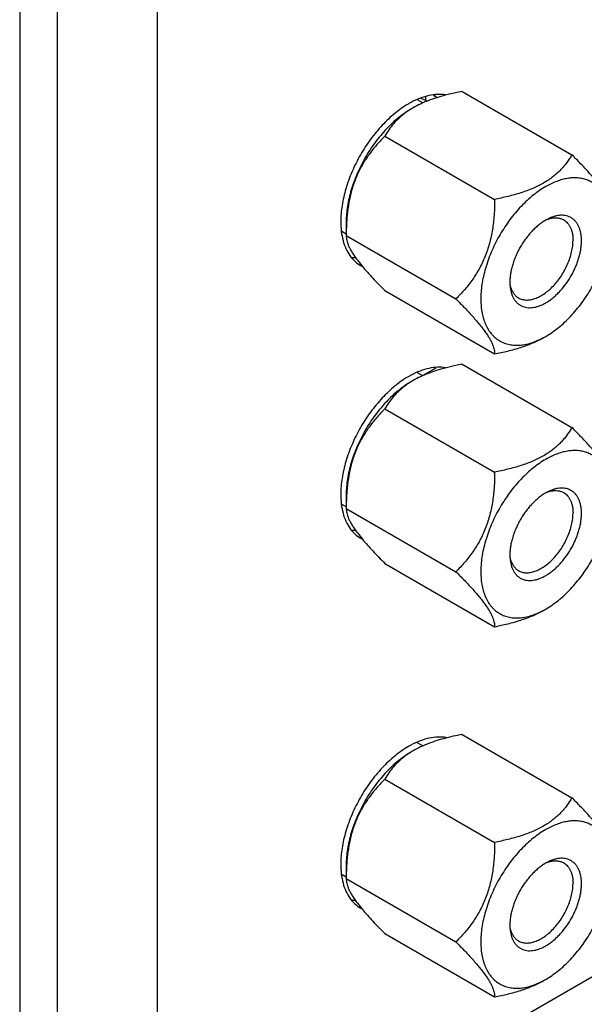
# Model space of a CAD drawing. Header units: inches. Extents: x 0 to 34, y 0 to 22.
# Tile 16 of 106: x 3.514 to 3.932, y 15.14 to 15.87. Entities that reach past the tile are written whole.
import ezdxf

# ---------------------------------------------------------------- set-up
doc = ezdxf.new("R2010")
doc.units = ezdxf.units.IN
doc.header["$LTSCALE"] = 1.87
doc.header["$MEASUREMENT"] = 0
doc.layers.get('0').update_dxf_attribs({"linetype": 'CONTINUOUS'})
doc.layers.add('02___PRT_ALL_AXES', color=7, linetype='CONTINUOUS')
doc.layers.add('THREAD', color=7, linetype='CONTINUOUS')

msp = doc.modelspace()

# ---------------------------------------------------------------- linework, layer by layer
at = {"color": 7, "linetype": 'CONTINUOUS'}
for p, q in [((3.51369, 16.86478), (3.51369, 14.95588)), ((3.84137, 15.81676), (3.9226, 15.76986)), ((3.81548, 15.80957), (3.81091, 15.81155)), ((3.81412, 15.81292), (3.81412, 15.81016)), ((3.82073, 15.81345), (3.82148, 15.81389)), ((3.82073, 15.81345), (3.82315, 15.81227)), ((3.83644, 15.81575), (3.82878, 15.81392)), ((3.78412, 15.7837), (3.86534, 15.7368)), ((3.75549, 15.72031), (3.75549, 15.70992)), ((3.7558, 15.7203), (3.75549, 15.70992)), ((3.75549, 15.70992), (3.83672, 15.66302)), ((3.76373, 15.69179), (3.76749, 15.68706)), ((3.78412, 15.66919), (3.86534, 15.62229)), ((3.82183, 15.61185), (3.8121, 15.60623)), ((3.83644, 15.61368), (3.82878, 15.61184)), ((3.84137, 15.61468), (3.9226, 15.56778)), ((3.78412, 15.58163), (3.86534, 15.53472)), ((3.75549, 15.51823), (3.75549, 15.50784)), ((3.7558, 15.51822), (3.75549, 15.50784)), ((3.75549, 15.50784), (3.83672, 15.46094)), ((3.76373, 15.48971), (3.76749, 15.48498)), ((3.78412, 15.46712), (3.86534, 15.42021)), ((3.84137, 15.34035), (3.9226, 15.29345)), ((3.78412, 15.30729), (3.86534, 15.26039)), ((3.75549, 15.2439), (3.75549, 15.23351)), ((3.7558, 15.24389), (3.75549, 15.23351)), ((3.75549, 15.23351), (3.83672, 15.18661)), ((3.76373, 15.21538), (3.76749, 15.21065)), ((3.78412, 15.19278), (3.86534, 15.14588))]:
    msp.add_line(p, q, dxfattribs=at)
at = {"color": 3, "linetype": 'CONTINUOUS'}
for p, q in [((3.54159, 14.97498), (3.54159, 16.84266)), ((3.61584, 14.97498), (3.61584, 16.84266))]:
    msp.add_line(p, q, dxfattribs=at)
at = {"color": 7, "linetype": 'CONTINUOUS'}
for centre, radius, start, end in [((3.88295, 15.60054), 0.22019, 100.88485, 102.19476), ((3.8339, 15.75407), 0.05822, 124.39578, 126.17201), ((3.83591, 15.7511), 0.06181, 121.37841, 124.37218), ((3.83745, 15.74858), 0.06475, 119.99986, 121.38168), ((3.90105, 15.71118), 0.14554, 176.26797, 176.41013), ((3.87213, 15.68904), 0.06208, 298.31841, 300.01139), ((3.88295, 15.39846), 0.22019, 100.88485, 102.19476), ((3.8339, 15.552), 0.05822, 124.39578, 126.17201), ((3.83591, 15.54902), 0.06181, 121.37841, 124.37218), ((3.83745, 15.54651), 0.06475, 119.99986, 121.38168), ((3.90105, 15.50911), 0.14554, 176.26797, 176.41013), ((3.87213, 15.48696), 0.06208, 298.31841, 300.01139), ((3.87465, 15.16266), 0.18077, 102.18158, 104.52385), ((3.88299, 15.12393), 0.22039, 100.88509, 102.17704), ((3.83591, 15.27469), 0.06181, 121.37841, 124.37218), ((3.83745, 15.27217), 0.06475, 119.99986, 121.38168), ((3.8339, 15.27766), 0.05822, 124.39578, 126.17201), ((3.90105, 15.23477), 0.14554, 176.26797, 176.41013), ((3.87213, 15.21263), 0.06208, 298.31841, 300.01139)]:
    msp.add_arc(centre, radius, start, end, dxfattribs=at)
msp.add_ellipse((3.81412, 15.68872), major_axis=(0.09721, -0.1238), ratio=0.65135, start_param=2.210903, end_param=2.215849, dxfattribs=at)
for points, knots in [([(3.82878, 15.81392), (3.82662, 15.81335), (3.82239, 15.81213), (3.81625, 15.81), (3.81046, 15.80755), (3.80681, 15.80566), (3.80507, 15.80466)], [0, 0, 0, 0, 0.262241, 0.517597, 0.764117, 1, 1, 1, 1]), ([(3.80375, 15.8039), (3.80213, 15.80296), (3.79891, 15.80091), (3.79423, 15.7974), (3.78964, 15.79341), (3.78519, 15.789), (3.78092, 15.78419), (3.77687, 15.77904), (3.77307, 15.77359), (3.76841, 15.76602), (3.7644, 15.75808), (3.76114, 15.74993), (3.75911, 15.74382), (3.75751, 15.73776), (3.75636, 15.7318), (3.75565, 15.72599), (3.75549, 15.72217), (3.75549, 15.72031)], [0, 0, 0, 0, 0.055825, 0.114191, 0.174799, 0.237369, 0.301569, 0.367018, 0.433312, 0.500033, 0.632994, 0.69844, 0.762639, 0.825211, 0.885817, 0.94416, 1, 1, 1, 1]), ([(3.79954, 15.80107), (3.79785, 15.79983), (3.79467, 15.79722), (3.79051, 15.79292), (3.78701, 15.78841), (3.78502, 15.78528), (3.78412, 15.7837)], [0, 0, 0, 0, 0.270007, 0.524547, 0.766824, 1, 1, 1, 1]), ([(3.78412, 15.7837), (3.78215, 15.78174), (3.77832, 15.77766), (3.77298, 15.77107), (3.76815, 15.76388), (3.764, 15.75607), (3.76068, 15.7477), (3.75823, 15.7389), (3.75662, 15.72985), (3.75602, 15.72373), (3.75582, 15.72066)], [0, 0, 0, 0, 0.117437, 0.236977, 0.358999, 0.483687, 0.610824, 0.739774, 0.869726, 1, 1, 1, 1]), ([(3.9226, 15.76986), (3.92204, 15.76889), (3.92085, 15.76695), (3.91888, 15.7641), (3.91669, 15.76132), (3.91425, 15.7586), (3.91153, 15.75597), (3.90853, 15.75346), (3.90522, 15.75107), (3.90287, 15.74961), (3.90164, 15.7489)], [0, 0, 0, 0, 0.112517, 0.22747, 0.345386, 0.466877, 0.592572, 0.723063, 0.858812, 1, 1, 1, 1]), ([(3.95123, 15.72914), (3.95123, 15.72963), (3.95117, 15.73065), (3.95092, 15.73226), (3.95048, 15.73401), (3.94981, 15.7359), (3.9489, 15.73796), (3.94773, 15.74019), (3.94628, 15.74259), (3.94455, 15.74516), (3.94254, 15.74789), (3.94026, 15.75077), (3.93775, 15.75376), (3.93503, 15.75686), (3.93213, 15.76003), (3.928, 15.76441), (3.92479, 15.76768), (3.9226, 15.76986)], [0, 0, 0, 0, 0.029036, 0.060847, 0.096088, 0.13545, 0.179603, 0.229116, 0.284387, 0.345586, 0.412583, 0.485027, 0.562349, 0.643904, 0.729018, 0.81709, 1, 1, 1, 1]), ([(3.95025, 15.72907), (3.94998, 15.73042), (3.9495, 15.73242), (3.94865, 15.73498), (3.94772, 15.73738), (3.94635, 15.74018), (3.94438, 15.74323), (3.94209, 15.74589), (3.93951, 15.74814), (3.93666, 15.74997), (3.93357, 15.75136), (3.93025, 15.7523), (3.92674, 15.75279), (3.92305, 15.75281), (3.91923, 15.75238), (3.9153, 15.7515), (3.91128, 15.75018), (3.9072, 15.74843), (3.90452, 15.74701), (3.90318, 15.74623)], [0, 0, 0, 0, 0.068199, 0.101067, 0.133146, 0.195061, 0.254372, 0.311614, 0.36745, 0.422632, 0.47796, 0.534223, 0.592145, 0.652348, 0.715314, 0.781396, 0.850829, 0.923726, 1, 1, 1, 1]), ([(3.90318, 15.74623), (3.90159, 15.74531), (3.89842, 15.74329), (3.89381, 15.73984), (3.88929, 15.73593), (3.8849, 15.7316), (3.88068, 15.72688), (3.87667, 15.72182), (3.87292, 15.71648), (3.86944, 15.71089), (3.86628, 15.70511), (3.86347, 15.6992), (3.86103, 15.69321), (3.85898, 15.6872), (3.85735, 15.68122), (3.85615, 15.67533), (3.85539, 15.66958), (3.85507, 15.66403), (3.85521, 15.65873), (3.8558, 15.65373), (3.85667, 15.64979), (3.8576, 15.64684), (3.85864, 15.64411), (3.86021, 15.64095), (3.86216, 15.6381), (3.86391, 15.63609), (3.8653, 15.63473), (3.86678, 15.6335), (3.86836, 15.6324), (3.87001, 15.63144), (3.87174, 15.63063), (3.87355, 15.62995), (3.87607, 15.62924), (3.8794, 15.62872), (3.88359, 15.6287), (3.88795, 15.62926), (3.89245, 15.6304), (3.89705, 15.6321), (3.90007, 15.63357), (3.90158, 15.63439)], [0, 0, 0, 0, 0.032533, 0.066529, 0.101823, 0.138255, 0.175636, 0.213749, 0.252364, 0.291244, 0.330144, 0.368822, 0.407037, 0.444558, 0.481168, 0.516669, 0.550889, 0.583685, 0.614954, 0.644635, 0.672728, 0.6862, 0.699304, 0.724475, 0.748468, 0.760121, 0.771596, 0.782942, 0.794208, 0.805446, 0.816711, 0.828053, 0.839524, 0.863021, 0.887555, 0.91338, 0.940672, 0.96954, 1, 1, 1, 1]), ([(3.90164, 15.7489), (3.89906, 15.74741), (3.89497, 15.7454), (3.88926, 15.74314), (3.88472, 15.74158), (3.88003, 15.74018), (3.87358, 15.7385), (3.86866, 15.73744), (3.86534, 15.7368)], [0, 0, 0, 0, 0.232726, 0.354651, 0.479604, 0.607063, 0.736551, 1, 1, 1, 1]), ([(3.86534, 15.7368), (3.86534, 15.73328), (3.86515, 15.72624), (3.86427, 15.71747), (3.86308, 15.71053), (3.86192, 15.7054), (3.86048, 15.70037), (3.85876, 15.69548), (3.85675, 15.69074), (3.85447, 15.68619), (3.85195, 15.68184), (3.84922, 15.6777), (3.84631, 15.67376), (3.84224, 15.66878), (3.83896, 15.66527), (3.83672, 15.66302)], [0, 0, 0, 0, 0.129442, 0.259, 0.323678, 0.38814, 0.452259, 0.515895, 0.578925, 0.641249, 0.702815, 0.763617, 0.823675, 0.883055, 1, 1, 1, 1]), ([(3.90318, 15.63528), (3.90479, 15.63621), (3.908, 15.63825), (3.91266, 15.64175), (3.91723, 15.64572), (3.92166, 15.65011), (3.92591, 15.6549), (3.92994, 15.66003), (3.93372, 15.66545), (3.93721, 15.67111), (3.94037, 15.67697), (3.94318, 15.68295), (3.9456, 15.68901), (3.94762, 15.69509), (3.94921, 15.70112), (3.95036, 15.70706), (3.95106, 15.71284), (3.95123, 15.71664), (3.95123, 15.7185)], [0, 0, 0, 0, 0.055826, 0.114185, 0.174788, 0.237356, 0.301553, 0.366998, 0.433288, 0.500006, 0.566724, 0.633014, 0.698457, 0.762652, 0.825221, 0.885824, 0.944164, 1, 1, 1, 1]), ([(3.75549, 15.70992), (3.75549, 15.70937), (3.75556, 15.70823), (3.75586, 15.70644), (3.75642, 15.70447), (3.75724, 15.70232), (3.75837, 15.69997), (3.75984, 15.69741), (3.76164, 15.69464), (3.763, 15.69276), (3.76373, 15.69179)], [0, 0, 0, 0, 0.080429, 0.169479, 0.269361, 0.382389, 0.510685, 0.655954, 0.819077, 1, 1, 1, 1]), ([(3.76749, 15.68706), (3.76869, 15.68562), (3.77123, 15.68268), (3.77527, 15.67827), (3.77959, 15.67375), (3.78259, 15.67072), (3.78412, 15.66919)], [0, 0, 0, 0, 0.231098, 0.476963, 0.734211, 1, 1, 1, 1]), ([(3.83672, 15.66302), (3.8389, 15.66083), (3.84211, 15.65756), (3.84624, 15.65319), (3.84915, 15.65001), (3.85187, 15.64692), (3.85438, 15.64392), (3.85665, 15.64105), (3.85866, 15.63832), (3.86039, 15.63575), (3.86184, 15.63334), (3.86302, 15.63111), (3.86392, 15.62906), (3.86459, 15.62716), (3.86504, 15.62542), (3.86529, 15.62381), (3.86534, 15.62278), (3.86534, 15.62229)], [0, 0, 0, 0, 0.18291, 0.270982, 0.356096, 0.437652, 0.514973, 0.587417, 0.654415, 0.715613, 0.770884, 0.820397, 0.86455, 0.903912, 0.939153, 0.970964, 1, 1, 1, 1]), ([(3.86534, 15.62229), (3.86866, 15.62293), (3.87358, 15.62399), (3.88003, 15.62567), (3.88472, 15.62707), (3.88926, 15.62863), (3.89497, 15.63089), (3.89906, 15.6329), (3.90164, 15.63439)], [0, 0, 0, 0, 0.26345, 0.392939, 0.520398, 0.645351, 0.767276, 1, 1, 1, 1]), ([(3.82878, 15.61184), (3.82662, 15.61127), (3.82239, 15.61006), (3.81625, 15.60792), (3.81046, 15.60548), (3.80681, 15.60359), (3.80507, 15.60258)], [0, 0, 0, 0, 0.262241, 0.517597, 0.764117, 1, 1, 1, 1]), ([(3.80375, 15.60182), (3.80213, 15.60089), (3.79891, 15.59883), (3.79423, 15.59532), (3.78964, 15.59134), (3.78519, 15.58692), (3.78092, 15.58211), (3.77687, 15.57696), (3.77307, 15.57152), (3.76841, 15.56394), (3.7644, 15.55601), (3.76114, 15.54785), (3.75911, 15.54175), (3.75751, 15.53568), (3.75636, 15.52972), (3.75565, 15.52392), (3.75549, 15.5201), (3.75549, 15.51823)], [0, 0, 0, 0, 0.055825, 0.114191, 0.174799, 0.237369, 0.301569, 0.367018, 0.433312, 0.500033, 0.632994, 0.69844, 0.762639, 0.825211, 0.885817, 0.94416, 1, 1, 1, 1]), ([(3.79954, 15.59899), (3.79785, 15.59775), (3.79467, 15.59515), (3.79051, 15.59084), (3.78701, 15.58634), (3.78502, 15.5832), (3.78412, 15.58163)], [0, 0, 0, 0, 0.270007, 0.524547, 0.766824, 1, 1, 1, 1]), ([(3.78412, 15.58163), (3.78215, 15.57966), (3.77832, 15.57559), (3.77298, 15.56899), (3.76815, 15.5618), (3.764, 15.55399), (3.76068, 15.54562), (3.75823, 15.53683), (3.75662, 15.52777), (3.75602, 15.52165), (3.75582, 15.51858)], [0, 0, 0, 0, 0.117437, 0.236977, 0.358999, 0.483687, 0.610824, 0.739774, 0.869726, 1, 1, 1, 1]), ([(3.9226, 15.56778), (3.92204, 15.56681), (3.92085, 15.56487), (3.91888, 15.56203), (3.91669, 15.55924), (3.91425, 15.55652), (3.91153, 15.5539), (3.90853, 15.55138), (3.90522, 15.54899), (3.90287, 15.54753), (3.90164, 15.54683)], [0, 0, 0, 0, 0.112517, 0.22747, 0.345386, 0.466877, 0.592572, 0.723063, 0.858812, 1, 1, 1, 1]), ([(3.95123, 15.52706), (3.95123, 15.52755), (3.95117, 15.52858), (3.95092, 15.53018), (3.95048, 15.53193), (3.94981, 15.53382), (3.9489, 15.53588), (3.94773, 15.53811), (3.94628, 15.54051), (3.94455, 15.54309), (3.94254, 15.54582), (3.94026, 15.54869), (3.93775, 15.55168), (3.93503, 15.55478), (3.93213, 15.55796), (3.928, 15.56233), (3.92479, 15.5656), (3.9226, 15.56778)], [0, 0, 0, 0, 0.029036, 0.060847, 0.096088, 0.13545, 0.179603, 0.229116, 0.284387, 0.345586, 0.412583, 0.485027, 0.562349, 0.643904, 0.729018, 0.81709, 1, 1, 1, 1]), ([(3.90164, 15.54683), (3.89906, 15.54533), (3.89497, 15.54333), (3.88926, 15.54106), (3.88472, 15.53951), (3.88003, 15.53811), (3.87358, 15.53642), (3.86866, 15.53536), (3.86534, 15.53472)], [0, 0, 0, 0, 0.232726, 0.354651, 0.479604, 0.607063, 0.736551, 1, 1, 1, 1]), ([(3.95025, 15.52699), (3.94998, 15.52835), (3.9495, 15.53034), (3.94865, 15.53291), (3.94772, 15.53531), (3.94635, 15.53811), (3.94438, 15.54115), (3.94209, 15.54381), (3.93951, 15.54607), (3.93666, 15.5479), (3.93357, 15.54929), (3.93025, 15.55023), (3.92674, 15.55071), (3.92305, 15.55074), (3.91923, 15.55031), (3.9153, 15.54943), (3.91128, 15.54811), (3.9072, 15.54635), (3.90452, 15.54493), (3.90318, 15.54416)], [0, 0, 0, 0, 0.068199, 0.101067, 0.133146, 0.195061, 0.254372, 0.311614, 0.36745, 0.422632, 0.47796, 0.534223, 0.592145, 0.652348, 0.715314, 0.781396, 0.850829, 0.923726, 1, 1, 1, 1]), ([(3.90318, 15.54416), (3.90159, 15.54324), (3.89842, 15.54122), (3.89381, 15.53777), (3.88929, 15.53385), (3.8849, 15.52952), (3.88068, 15.5248), (3.87667, 15.51975), (3.87292, 15.5144), (3.86944, 15.50881), (3.86628, 15.50304), (3.86347, 15.49713), (3.86103, 15.49114), (3.85898, 15.48512), (3.85735, 15.47914), (3.85615, 15.47325), (3.85539, 15.46751), (3.85507, 15.46196), (3.85521, 15.45666), (3.8558, 15.45165), (3.85667, 15.44771), (3.8576, 15.44477), (3.85864, 15.44203), (3.86021, 15.43887), (3.86216, 15.43602), (3.86391, 15.43401), (3.8653, 15.43265), (3.86678, 15.43142), (3.86836, 15.43033), (3.87001, 15.42937), (3.87174, 15.42855), (3.87355, 15.42788), (3.87607, 15.42717), (3.8794, 15.42665), (3.88359, 15.42662), (3.88795, 15.42718), (3.89245, 15.42832), (3.89705, 15.43003), (3.90007, 15.43149), (3.90158, 15.43231)], [0, 0, 0, 0, 0.032533, 0.066529, 0.101823, 0.138255, 0.175636, 0.213749, 0.252364, 0.291244, 0.330144, 0.368822, 0.407037, 0.444558, 0.481168, 0.516669, 0.550889, 0.583685, 0.614954, 0.644635, 0.672728, 0.6862, 0.699304, 0.724475, 0.748468, 0.760121, 0.771596, 0.782942, 0.794208, 0.805446, 0.816711, 0.828053, 0.839524, 0.863021, 0.887555, 0.91338, 0.940672, 0.96954, 1, 1, 1, 1]), ([(3.86534, 15.53472), (3.86534, 15.5312), (3.86515, 15.52416), (3.86427, 15.51539), (3.86308, 15.50845), (3.86192, 15.50332), (3.86048, 15.4983), (3.85876, 15.4934), (3.85675, 15.48866), (3.85447, 15.48412), (3.85195, 15.47977), (3.84922, 15.47562), (3.84631, 15.47168), (3.84224, 15.4667), (3.83896, 15.46319), (3.83672, 15.46094)], [0, 0, 0, 0, 0.129442, 0.259, 0.323678, 0.38814, 0.452259, 0.515895, 0.578925, 0.641249, 0.702815, 0.763617, 0.823675, 0.883055, 1, 1, 1, 1]), ([(3.90318, 15.4332), (3.90479, 15.43413), (3.908, 15.43618), (3.91266, 15.43968), (3.91723, 15.44364), (3.92166, 15.44804), (3.92591, 15.45282), (3.92994, 15.45795), (3.93372, 15.46337), (3.93721, 15.46904), (3.94037, 15.47489), (3.94318, 15.48087), (3.9456, 15.48693), (3.94762, 15.49301), (3.94921, 15.49904), (3.95036, 15.50498), (3.95106, 15.51076), (3.95123, 15.51456), (3.95123, 15.51642)], [0, 0, 0, 0, 0.055826, 0.114185, 0.174788, 0.237356, 0.301553, 0.366998, 0.433288, 0.500006, 0.566724, 0.633014, 0.698457, 0.762652, 0.825221, 0.885824, 0.944164, 1, 1, 1, 1]), ([(3.75549, 15.50784), (3.75549, 15.5073), (3.75556, 15.50615), (3.75586, 15.50436), (3.75642, 15.5024), (3.75724, 15.50025), (3.75837, 15.4979), (3.75984, 15.49534), (3.76164, 15.49257), (3.763, 15.49069), (3.76373, 15.48971)], [0, 0, 0, 0, 0.080429, 0.169479, 0.269361, 0.382389, 0.510685, 0.655954, 0.819077, 1, 1, 1, 1]), ([(3.76749, 15.48498), (3.76869, 15.48354), (3.77123, 15.48061), (3.77527, 15.4762), (3.77959, 15.47167), (3.78259, 15.46864), (3.78412, 15.46712)], [0, 0, 0, 0, 0.231098, 0.476963, 0.734211, 1, 1, 1, 1]), ([(3.83672, 15.46094), (3.8389, 15.45875), (3.84211, 15.45549), (3.84624, 15.45111), (3.84915, 15.44794), (3.85187, 15.44484), (3.85438, 15.44185), (3.85665, 15.43897), (3.85866, 15.43624), (3.86039, 15.43367), (3.86184, 15.43127), (3.86302, 15.42904), (3.86392, 15.42698), (3.86459, 15.42509), (3.86504, 15.42334), (3.86529, 15.42173), (3.86534, 15.42071), (3.86534, 15.42021)], [0, 0, 0, 0, 0.18291, 0.270982, 0.356096, 0.437652, 0.514973, 0.587417, 0.654415, 0.715613, 0.770884, 0.820397, 0.86455, 0.903912, 0.939153, 0.970964, 1, 1, 1, 1]), ([(3.86534, 15.42021), (3.86866, 15.42085), (3.87358, 15.42191), (3.88003, 15.4236), (3.88472, 15.425), (3.88926, 15.42655), (3.89497, 15.42882), (3.89906, 15.43082), (3.90164, 15.43232)], [0, 0, 0, 0, 0.26345, 0.392939, 0.520398, 0.645351, 0.767276, 1, 1, 1, 1]), ([(3.82931, 15.33765), (3.82711, 15.33708), (3.82278, 15.33585), (3.81649, 15.33369), (3.81058, 15.3312), (3.80685, 15.32927), (3.80507, 15.32825)], [0, 0, 0, 0, 0.262338, 0.517778, 0.764291, 1, 1, 1, 1]), ([(3.80375, 15.32748), (3.80213, 15.32655), (3.79891, 15.3245), (3.79423, 15.32099), (3.78964, 15.317), (3.78519, 15.31259), (3.78092, 15.30778), (3.77687, 15.30263), (3.77307, 15.29718), (3.76841, 15.28961), (3.7644, 15.28167), (3.76114, 15.27352), (3.75911, 15.26741), (3.75751, 15.26135), (3.75636, 15.25539), (3.75565, 15.24958), (3.75549, 15.24576), (3.75549, 15.2439)], [0, 0, 0, 0, 0.055825, 0.114191, 0.174799, 0.237369, 0.301569, 0.367018, 0.433312, 0.500033, 0.632994, 0.69844, 0.762639, 0.825211, 0.885817, 0.94416, 1, 1, 1, 1]), ([(3.79954, 15.32466), (3.79785, 15.32341), (3.79467, 15.32081), (3.79051, 15.31651), (3.78701, 15.312), (3.78502, 15.30887), (3.78412, 15.30729)], [0, 0, 0, 0, 0.270007, 0.524547, 0.766824, 1, 1, 1, 1]), ([(3.78412, 15.30729), (3.78215, 15.30533), (3.77832, 15.30125), (3.77298, 15.29466), (3.76815, 15.28747), (3.764, 15.27966), (3.76068, 15.27129), (3.75823, 15.26249), (3.75662, 15.25344), (3.75602, 15.24732), (3.75582, 15.24425)], [0, 0, 0, 0, 0.117437, 0.236977, 0.358999, 0.483687, 0.610824, 0.739774, 0.869726, 1, 1, 1, 1]), ([(3.9226, 15.29345), (3.92204, 15.29248), (3.92085, 15.29053), (3.91888, 15.28769), (3.91669, 15.28491), (3.91425, 15.28219), (3.91153, 15.27956), (3.90853, 15.27705), (3.90522, 15.27466), (3.90287, 15.2732), (3.90164, 15.27249)], [0, 0, 0, 0, 0.112517, 0.22747, 0.345386, 0.466877, 0.592572, 0.723063, 0.858812, 1, 1, 1, 1]), ([(3.95123, 15.25272), (3.95123, 15.25322), (3.95117, 15.25424), (3.95092, 15.25585), (3.95048, 15.2576), (3.94981, 15.25949), (3.9489, 15.26155), (3.94773, 15.26378), (3.94628, 15.26618), (3.94455, 15.26875), (3.94254, 15.27148), (3.94026, 15.27436), (3.93775, 15.27735), (3.93503, 15.28045), (3.93213, 15.28362), (3.928, 15.288), (3.92479, 15.29126), (3.9226, 15.29345)], [0, 0, 0, 0, 0.029036, 0.060847, 0.096088, 0.13545, 0.179603, 0.229116, 0.284387, 0.345586, 0.412583, 0.485027, 0.562349, 0.643904, 0.729018, 0.81709, 1, 1, 1, 1]), ([(3.95025, 15.25266), (3.94998, 15.25401), (3.9495, 15.25601), (3.94865, 15.25857), (3.94772, 15.26097), (3.94635, 15.26377), (3.94438, 15.26682), (3.94209, 15.26948), (3.93951, 15.27173), (3.93666, 15.27356), (3.93357, 15.27495), (3.93025, 15.27589), (3.92674, 15.27638), (3.92305, 15.2764), (3.91923, 15.27597), (3.9153, 15.27509), (3.91128, 15.27377), (3.9072, 15.27201), (3.90452, 15.2706), (3.90318, 15.26982)], [0, 0, 0, 0, 0.068199, 0.101067, 0.133146, 0.195061, 0.254372, 0.311614, 0.36745, 0.422632, 0.47796, 0.534223, 0.592145, 0.652348, 0.715314, 0.781396, 0.850829, 0.923726, 1, 1, 1, 1]), ([(3.90318, 15.26982), (3.90159, 15.2689), (3.89842, 15.26688), (3.89381, 15.26343), (3.88929, 15.25952), (3.8849, 15.25519), (3.88068, 15.25047), (3.87667, 15.24541), (3.87292, 15.24007), (3.86944, 15.23448), (3.86628, 15.2287), (3.86347, 15.22279), (3.86103, 15.2168), (3.85898, 15.21079), (3.85735, 15.20481), (3.85615, 15.19892), (3.85539, 15.19317), (3.85507, 15.18762), (3.85521, 15.18232), (3.8558, 15.17732), (3.85667, 15.17338), (3.8576, 15.17043), (3.85864, 15.1677), (3.86021, 15.16454), (3.86216, 15.16169), (3.86391, 15.15968), (3.8653, 15.15832), (3.86678, 15.15709), (3.86836, 15.15599), (3.87001, 15.15503), (3.87174, 15.15422), (3.87355, 15.15354), (3.87607, 15.15283), (3.8794, 15.15231), (3.88359, 15.15228), (3.88795, 15.15285), (3.89245, 15.15399), (3.89705, 15.15569), (3.90007, 15.15716), (3.90158, 15.15798)], [0, 0, 0, 0, 0.032533, 0.066529, 0.101823, 0.138255, 0.175636, 0.213749, 0.252364, 0.291244, 0.330144, 0.368822, 0.407037, 0.444558, 0.481168, 0.516669, 0.550889, 0.583685, 0.614954, 0.644635, 0.672728, 0.6862, 0.699304, 0.724475, 0.748468, 0.760121, 0.771596, 0.782942, 0.794208, 0.805446, 0.816711, 0.828053, 0.839524, 0.863021, 0.887555, 0.91338, 0.940672, 0.96954, 1, 1, 1, 1]), ([(3.90164, 15.27249), (3.89906, 15.271), (3.89497, 15.26899), (3.88926, 15.26673), (3.88472, 15.26517), (3.88003, 15.26377), (3.87358, 15.26209), (3.86866, 15.26103), (3.86534, 15.26039)], [0, 0, 0, 0, 0.232726, 0.354651, 0.479604, 0.607063, 0.736551, 1, 1, 1, 1]), ([(3.86534, 15.26039), (3.86534, 15.25687), (3.86515, 15.24983), (3.86427, 15.24106), (3.86308, 15.23412), (3.86192, 15.22899), (3.86048, 15.22396), (3.85876, 15.21907), (3.85675, 15.21433), (3.85447, 15.20978), (3.85195, 15.20543), (3.84922, 15.20129), (3.84631, 15.19734), (3.84224, 15.19237), (3.83896, 15.18885), (3.83672, 15.18661)], [0, 0, 0, 0, 0.129442, 0.259, 0.323678, 0.38814, 0.452259, 0.515895, 0.578925, 0.641249, 0.702815, 0.763617, 0.823675, 0.883055, 1, 1, 1, 1]), ([(3.90318, 15.15887), (3.90479, 15.1598), (3.908, 15.16184), (3.91266, 15.16534), (3.91723, 15.16931), (3.92166, 15.1737), (3.92591, 15.17849), (3.92994, 15.18362), (3.93372, 15.18904), (3.93721, 15.1947), (3.94037, 15.20056), (3.94318, 15.20654), (3.9456, 15.2126), (3.94762, 15.21868), (3.94921, 15.22471), (3.95036, 15.23065), (3.95106, 15.23643), (3.95123, 15.24023), (3.95123, 15.24209)], [0, 0, 0, 0, 0.055826, 0.114185, 0.174788, 0.237356, 0.301553, 0.366998, 0.433288, 0.500006, 0.566724, 0.633014, 0.698457, 0.762652, 0.825221, 0.885824, 0.944164, 1, 1, 1, 1]), ([(3.75549, 15.23351), (3.75549, 15.23296), (3.75556, 15.23182), (3.75586, 15.23003), (3.75642, 15.22806), (3.75724, 15.22591), (3.75837, 15.22356), (3.75984, 15.221), (3.76164, 15.21823), (3.763, 15.21635), (3.76373, 15.21538)], [0, 0, 0, 0, 0.080429, 0.169479, 0.269361, 0.382389, 0.510685, 0.655954, 0.819077, 1, 1, 1, 1]), ([(3.76749, 15.21065), (3.76869, 15.20921), (3.77123, 15.20627), (3.77527, 15.20186), (3.77959, 15.19734), (3.78259, 15.19431), (3.78412, 15.19278)], [0, 0, 0, 0, 0.231098, 0.476963, 0.734211, 1, 1, 1, 1]), ([(3.83672, 15.18661), (3.8389, 15.18442), (3.84211, 15.18115), (3.84624, 15.17678), (3.84915, 15.1736), (3.85187, 15.17051), (3.85438, 15.16751), (3.85665, 15.16464), (3.85866, 15.16191), (3.86039, 15.15934), (3.86184, 15.15693), (3.86302, 15.1547), (3.86392, 15.15265), (3.86459, 15.15075), (3.86504, 15.14901), (3.86529, 15.1474), (3.86534, 15.14637), (3.86534, 15.14588)], [0, 0, 0, 0, 0.18291, 0.270982, 0.356096, 0.437652, 0.514973, 0.587417, 0.654415, 0.715613, 0.770884, 0.820397, 0.86455, 0.903912, 0.939153, 0.970964, 1, 1, 1, 1]), ([(3.86534, 15.14588), (3.86866, 15.14652), (3.87358, 15.14758), (3.88003, 15.14926), (3.88472, 15.15066), (3.88926, 15.15222), (3.89497, 15.15448), (3.89906, 15.15649), (3.90164, 15.15798)], [0, 0, 0, 0, 0.26345, 0.392939, 0.520398, 0.645351, 0.767276, 1, 1, 1, 1])]:
    msp.add_open_spline(points, degree=3, knots=knots, dxfattribs=at)
at = {"layer": '02___PRT_ALL_AXES', "color": 3, "linetype": 'CONTINUOUS'}
msp.add_line((5.16475, 15.8693), (3.62645, 14.9811), dxfattribs=at)
at = {"layer": '02___PRT_ALL_AXES', "color": 7, "linetype": 'CONTINUOUS'}
for p, q in [((3.81224, 15.80822), (3.80835, 15.81047)), ((3.75549, 15.71108), (3.75235, 15.71289)), ((3.81224, 15.60615), (3.80835, 15.60839)), ((3.75549, 15.50901), (3.75235, 15.51082)), ((3.81224, 15.33181), (3.80805, 15.33423)), ((3.75549, 15.23467), (3.75239, 15.23646))]:
    msp.add_line(p, q, dxfattribs=at)
at = {"layer": '02___PRT_ALL_AXES', "color": 3, "linetype": 'CONTINUOUS'}
for centre, radius, start, end in [((3.83452, 15.75104), 0.06541, 118.31855, 120.55168), ((3.77801, 15.70829), 0.02365, 239.99554, 242.32077), ((3.83452, 15.54896), 0.06541, 118.31855, 120.55168), ((3.77801, 15.50621), 0.02365, 239.99554, 242.32077), ((3.83464, 15.27473), 0.06565, 118.43203, 120.69527), ((3.778, 15.23217), 0.02363, 239.99492, 241.52036)]:
    msp.add_arc(centre, radius, start, end, dxfattribs=at)
at = {"layer": '02___PRT_ALL_AXES', "color": 7, "linetype": 'CONTINUOUS'}
for centre, radius, start, end in [((3.76324, 15.72196), 0.0283, 261.73273, 267.77724), ((3.76324, 15.51988), 0.0283, 261.73273, 267.77724), ((3.80693, 15.321), 0.02761, 36.99759, 38.28303), ((3.76323, 15.24579), 0.02824, 261.73005, 267.39982)]:
    msp.add_arc(centre, radius, start, end, dxfattribs=at)
at = {"layer": '02___PRT_ALL_AXES', "color": 3, "linetype": 'CONTINUOUS'}
for points, knots in [([(3.82895, 15.81419), (3.827, 15.81451), (3.82289, 15.81471), (3.81655, 15.81383), (3.80997, 15.8118), (3.80566, 15.80979), (3.80349, 15.80862)], [0, 0, 0, 0, 0.223367, 0.462781, 0.721269, 1, 1, 1, 1]), ([(3.80127, 15.80737), (3.79785, 15.80535), (3.7911, 15.80054), (3.78181, 15.79175), (3.77326, 15.7814), (3.76577, 15.76987), (3.75962, 15.7576), (3.75502, 15.74501), (3.75215, 15.7326), (3.75143, 15.72437), (3.75143, 15.72042)], [0, 0, 0, 0, 0.114572, 0.237987, 0.367711, 0.500674, 0.633548, 0.762977, 0.886013, 1, 1, 1, 1]), ([(3.75143, 15.72042), (3.75143, 15.71797), (3.75169, 15.71323), (3.75256, 15.70856), (3.75315, 15.70636)], [0, 0, 0, 0, 0.517603, 1, 1, 1, 1]), ([(3.75315, 15.70636), (3.75369, 15.70431), (3.75504, 15.70043), (3.75796, 15.69521), (3.76166, 15.69091), (3.76462, 15.68871), (3.76618, 15.68781)], [0, 0, 0, 0, 0.273118, 0.527362, 0.767492, 1, 1, 1, 1]), ([(3.82895, 15.61211), (3.827, 15.61243), (3.82289, 15.61263), (3.81655, 15.61175), (3.80997, 15.60973), (3.80566, 15.60771), (3.80349, 15.60654)], [0, 0, 0, 0, 0.223367, 0.462781, 0.721269, 1, 1, 1, 1]), ([(3.80127, 15.60529), (3.79785, 15.60327), (3.7911, 15.59846), (3.78181, 15.58967), (3.77326, 15.57932), (3.76577, 15.5678), (3.75962, 15.55552), (3.75502, 15.54294), (3.75215, 15.53052), (3.75143, 15.5223), (3.75143, 15.51834)], [0, 0, 0, 0, 0.114572, 0.237987, 0.367711, 0.500674, 0.633548, 0.762977, 0.886013, 1, 1, 1, 1]), ([(3.75143, 15.51834), (3.75143, 15.51589), (3.75169, 15.51116), (3.75256, 15.50648), (3.75315, 15.50428)], [0, 0, 0, 0, 0.517603, 1, 1, 1, 1]), ([(3.75315, 15.50428), (3.75369, 15.50223), (3.75504, 15.49836), (3.75796, 15.49313), (3.76166, 15.48884), (3.76462, 15.48663), (3.76618, 15.48573)], [0, 0, 0, 0, 0.273118, 0.527362, 0.767492, 1, 1, 1, 1]), ([(3.82951, 15.33799), (3.82753, 15.33835), (3.82331, 15.33864), (3.81681, 15.33779), (3.81004, 15.33573), (3.80561, 15.33366), (3.80338, 15.33246)], [0, 0, 0, 0, 0.222795, 0.46185, 0.720486, 1, 1, 1, 1]), ([(3.80112, 15.33118), (3.79771, 15.32915), (3.79097, 15.32433), (3.78171, 15.31554), (3.77319, 15.30519), (3.76572, 15.29368), (3.75959, 15.28142), (3.755, 15.26886), (3.75215, 15.25647), (3.75143, 15.24826), (3.75143, 15.24432)], [0, 0, 0, 0, 0.114683, 0.238164, 0.367907, 0.500854, 0.633685, 0.763062, 0.886048, 1, 1, 1, 1]), ([(3.75143, 15.24432), (3.75143, 15.24187), (3.75169, 15.23713), (3.75256, 15.23246), (3.75315, 15.23025)], [0, 0, 0, 0, 0.517603, 1, 1, 1, 1]), ([(3.75315, 15.23025), (3.75369, 15.22821), (3.75504, 15.22433), (3.75796, 15.21911), (3.76166, 15.21481), (3.76462, 15.2126), (3.76618, 15.2117)], [0, 0, 0, 0, 0.273118, 0.527362, 0.767492, 1, 1, 1, 1])]:
    msp.add_open_spline(points, degree=3, knots=knots, dxfattribs=at)
at = {"layer": 'THREAD', "color": 7, "linetype": 'CONTINUOUS'}
for p, q in [((3.9042, 15.722), (3.90659, 15.72271)), ((3.87676, 15.67362), (3.87722, 15.67184)), ((3.9042, 15.51992), (3.90659, 15.52063)), ((3.87676, 15.47155), (3.87722, 15.46977)), ((3.9042, 15.24558), (3.90659, 15.24629)), ((3.87676, 15.19721), (3.87722, 15.19543))]:
    msp.add_line(p, q, dxfattribs=at)
for centre, radius, start, end in [((3.91876, 15.69472), 0.03087, 113.49283, 118.17545), ((3.91091, 15.70412), 0.01908, 101.44088, 103.08544), ((3.91058, 15.67544), 0.03391, 179.98898, 183.11398), ((3.9076, 15.67529), 0.03093, 183.13511, 186.48783), ((3.91876, 15.49264), 0.03087, 113.49283, 118.17545), ((3.91091, 15.50204), 0.01908, 101.44088, 103.08544), ((3.91058, 15.47336), 0.03391, 179.98898, 183.11398), ((3.9076, 15.47321), 0.03093, 183.13511, 186.48783), ((3.91876, 15.21831), 0.03087, 113.49283, 118.17545), ((3.91091, 15.22771), 0.01908, 101.44088, 103.08544), ((3.91058, 15.19903), 0.03391, 179.98898, 183.11398), ((3.9076, 15.19888), 0.03093, 183.13511, 186.48783)]:
    msp.add_arc(centre, radius, start, end, dxfattribs=at)
for points, knots in [([(3.90418, 15.72193), (3.90327, 15.72144), (3.90145, 15.72036), (3.89881, 15.71848), (3.89621, 15.71632), (3.89368, 15.71391), (3.89125, 15.71126), (3.88893, 15.70841), (3.88676, 15.70538), (3.88476, 15.70221), (3.88294, 15.69892), (3.88132, 15.69554), (3.87992, 15.69212), (3.87875, 15.68869), (3.87783, 15.68528), (3.87717, 15.68192), (3.87676, 15.67865), (3.87667, 15.6765), (3.87667, 15.67545)], [0, 0, 0, 0, 0.055038, 0.112718, 0.172812, 0.235025, 0.299013, 0.364387, 0.430732, 0.497609, 0.564569, 0.631165, 0.696953, 0.761504, 0.824415, 0.885343, 0.94398, 1, 1, 1, 1]), ([(3.9297, 15.70607), (3.9297, 15.70697), (3.92963, 15.70873), (3.92931, 15.71129), (3.92878, 15.71369), (3.92804, 15.7159), (3.92709, 15.7179), (3.92594, 15.71969), (3.92461, 15.72124), (3.92309, 15.72254), (3.92141, 15.72358), (3.91957, 15.72434), (3.91761, 15.72483), (3.91552, 15.72503), (3.91334, 15.72495), (3.91108, 15.72459), (3.90876, 15.72395), (3.90722, 15.72336), (3.90645, 15.72303)], [0, 0, 0, 0, 0.075569, 0.147619, 0.216044, 0.280971, 0.342697, 0.401663, 0.458448, 0.513786, 0.568519, 0.623535, 0.6797, 0.737794, 0.798459, 0.862189, 0.929307, 1, 1, 1, 1]), ([(3.90712, 15.72282), (3.90797, 15.72299), (3.90965, 15.72321), (3.91213, 15.72313), (3.91407, 15.72269), (3.91551, 15.72213), (3.91619, 15.72179), (3.91652, 15.7216)], [0, 0, 0, 0, 0.269466, 0.52289, 0.764458, 0.882634, 1, 1, 1, 1]), ([(3.91652, 15.7216), (3.91706, 15.72128), (3.91812, 15.72055), (3.91951, 15.71918), (3.9207, 15.71756), (3.92169, 15.7157), (3.92247, 15.71362), (3.92302, 15.71134), (3.92336, 15.70888), (3.92343, 15.70719), (3.92343, 15.70632)], [0, 0, 0, 0, 0.108013, 0.218064, 0.332008, 0.451352, 0.577256, 0.710511, 0.851495, 1, 1, 1, 1]), ([(3.87687, 15.67179), (3.87706, 15.6701), (3.87757, 15.66763), (3.87877, 15.66461), (3.87986, 15.66263), (3.88117, 15.6609), (3.88268, 15.65943), (3.88437, 15.65825), (3.88624, 15.65736), (3.88826, 15.65678), (3.8904, 15.6565), (3.89266, 15.65653), (3.89501, 15.65686), (3.89742, 15.6575), (3.89989, 15.65843), (3.90238, 15.65964), (3.90488, 15.66113), (3.90736, 15.66289), (3.9098, 15.66488), (3.91219, 15.66711), (3.91529, 15.67039), (3.91889, 15.67493), (3.92199, 15.67988), (3.92415, 15.68405), (3.92559, 15.68724), (3.92683, 15.69045), (3.92786, 15.69367), (3.92867, 15.69687), (3.92926, 15.70001), (3.92962, 15.70307), (3.9297, 15.70508), (3.9297, 15.70607)], [0, 0, 0, 0, 0.056383, 0.082395, 0.107123, 0.130795, 0.153707, 0.17622, 0.198727, 0.221618, 0.245257, 0.269943, 0.29591, 0.323314, 0.352243, 0.38272, 0.414716, 0.448152, 0.482914, 0.518856, 0.555803, 0.631894, 0.709509, 0.748333, 0.786853, 0.824846, 0.862094, 0.898398, 0.933591, 0.967514, 1, 1, 1, 1]), ([(3.88314, 15.66379), (3.88355, 15.66355), (3.88441, 15.66313), (3.88577, 15.66266), (3.88721, 15.66235), (3.88872, 15.66221), (3.89029, 15.66224), (3.89249, 15.66249), (3.89535, 15.66325), (3.8988, 15.66478), (3.90226, 15.6669), (3.90567, 15.66957), (3.90895, 15.67273), (3.91204, 15.67631), (3.91487, 15.68025), (3.91737, 15.68445), (3.9195, 15.68883), (3.92121, 15.69329), (3.92247, 15.69774), (3.92324, 15.70208), (3.92343, 15.70494), (3.92343, 15.70632)], [0, 0, 0, 0, 0.02133, 0.042889, 0.064892, 0.087535, 0.110983, 0.135368, 0.187266, 0.2437, 0.304644, 0.369729, 0.438323, 0.509606, 0.582627, 0.656354, 0.729728, 0.801701, 0.871281, 0.937637, 1, 1, 1, 1]), ([(3.87722, 15.67184), (3.87748, 15.67096), (3.87813, 15.66928), (3.87926, 15.66737), (3.88032, 15.66606), (3.88119, 15.66519), (3.88212, 15.66443), (3.8828, 15.66399), (3.88314, 15.66379)], [0, 0, 0, 0, 0.270955, 0.524644, 0.646478, 0.765776, 0.883331, 1, 1, 1, 1]), ([(3.90418, 15.51985), (3.90327, 15.51937), (3.90145, 15.51828), (3.89881, 15.5164), (3.89621, 15.51425), (3.89368, 15.51183), (3.89125, 15.50919), (3.88893, 15.50633), (3.88676, 15.50331), (3.88476, 15.50013), (3.88294, 15.49684), (3.88132, 15.49347), (3.87992, 15.49005), (3.87875, 15.48661), (3.87783, 15.4832), (3.87717, 15.47984), (3.87676, 15.47657), (3.87667, 15.47442), (3.87667, 15.47337)], [0, 0, 0, 0, 0.055038, 0.112718, 0.172812, 0.235025, 0.299013, 0.364387, 0.430732, 0.497609, 0.564569, 0.631165, 0.696953, 0.761504, 0.824415, 0.885343, 0.94398, 1, 1, 1, 1]), ([(3.9297, 15.50399), (3.9297, 15.50489), (3.92963, 15.50665), (3.92931, 15.50921), (3.92878, 15.51161), (3.92804, 15.51382), (3.92709, 15.51583), (3.92594, 15.51761), (3.92461, 15.51916), (3.92309, 15.52046), (3.92141, 15.5215), (3.91957, 15.52227), (3.91761, 15.52275), (3.91552, 15.52295), (3.91334, 15.52287), (3.91108, 15.52251), (3.90876, 15.52188), (3.90722, 15.52129), (3.90645, 15.52095)], [0, 0, 0, 0, 0.075569, 0.147619, 0.216044, 0.280971, 0.342697, 0.401663, 0.458448, 0.513786, 0.568519, 0.623535, 0.6797, 0.737794, 0.798459, 0.862189, 0.929307, 1, 1, 1, 1]), ([(3.90712, 15.52075), (3.90797, 15.52092), (3.90965, 15.52114), (3.91213, 15.52105), (3.91407, 15.52062), (3.91551, 15.52006), (3.91619, 15.51971), (3.91652, 15.51952)], [0, 0, 0, 0, 0.269466, 0.52289, 0.764458, 0.882634, 1, 1, 1, 1]), ([(3.91652, 15.51952), (3.91706, 15.51921), (3.91812, 15.51847), (3.91951, 15.5171), (3.9207, 15.51548), (3.92169, 15.51362), (3.92247, 15.51154), (3.92302, 15.50926), (3.92336, 15.50681), (3.92343, 15.50511), (3.92343, 15.50424)], [0, 0, 0, 0, 0.108013, 0.218064, 0.332008, 0.451352, 0.577256, 0.710511, 0.851495, 1, 1, 1, 1]), ([(3.87687, 15.46972), (3.87706, 15.46802), (3.87757, 15.46555), (3.87877, 15.46253), (3.87986, 15.46055), (3.88117, 15.45882), (3.88268, 15.45736), (3.88437, 15.45618), (3.88624, 15.45529), (3.88826, 15.4547), (3.8904, 15.45442), (3.89266, 15.45445), (3.89501, 15.45479), (3.89742, 15.45542), (3.89989, 15.45635), (3.90238, 15.45757), (3.90488, 15.45906), (3.90736, 15.46081), (3.9098, 15.46281), (3.91219, 15.46503), (3.91529, 15.46831), (3.91889, 15.47285), (3.92199, 15.47781), (3.92415, 15.48197), (3.92559, 15.48516), (3.92683, 15.48838), (3.92786, 15.4916), (3.92867, 15.49479), (3.92926, 15.49793), (3.92962, 15.50099), (3.9297, 15.50301), (3.9297, 15.50399)], [0, 0, 0, 0, 0.056383, 0.082395, 0.107123, 0.130795, 0.153707, 0.17622, 0.198727, 0.221618, 0.245257, 0.269943, 0.29591, 0.323314, 0.352243, 0.38272, 0.414716, 0.448152, 0.482914, 0.518856, 0.555803, 0.631894, 0.709509, 0.748333, 0.786853, 0.824846, 0.862094, 0.898398, 0.933591, 0.967514, 1, 1, 1, 1]), ([(3.88314, 15.46172), (3.88355, 15.46148), (3.88441, 15.46105), (3.88577, 15.46058), (3.88721, 15.46028), (3.88872, 15.46013), (3.89029, 15.46016), (3.89249, 15.46042), (3.89535, 15.46118), (3.8988, 15.4627), (3.90226, 15.46482), (3.90567, 15.46749), (3.90895, 15.47065), (3.91204, 15.47424), (3.91487, 15.47817), (3.91737, 15.48237), (3.9195, 15.48675), (3.92121, 15.49121), (3.92247, 15.49566), (3.92324, 15.5), (3.92343, 15.50286), (3.92343, 15.50424)], [0, 0, 0, 0, 0.02133, 0.042889, 0.064892, 0.087535, 0.110983, 0.135368, 0.187266, 0.2437, 0.304644, 0.369729, 0.438323, 0.509606, 0.582627, 0.656354, 0.729728, 0.801701, 0.871281, 0.937637, 1, 1, 1, 1]), ([(3.87722, 15.46977), (3.87748, 15.46888), (3.87813, 15.4672), (3.87926, 15.4653), (3.88032, 15.46398), (3.88119, 15.46311), (3.88212, 15.46235), (3.8828, 15.46191), (3.88314, 15.46172)], [0, 0, 0, 0, 0.270955, 0.524644, 0.646478, 0.765776, 0.883331, 1, 1, 1, 1]), ([(3.9297, 15.22966), (3.9297, 15.23056), (3.92963, 15.23232), (3.92931, 15.23488), (3.92878, 15.23728), (3.92804, 15.23949), (3.92709, 15.24149), (3.92594, 15.24328), (3.92461, 15.24483), (3.92309, 15.24613), (3.92141, 15.24717), (3.91957, 15.24793), (3.91761, 15.24842), (3.91552, 15.24862), (3.91334, 15.24854), (3.91108, 15.24818), (3.90876, 15.24754), (3.90722, 15.24695), (3.90645, 15.24662)], [0, 0, 0, 0, 0.075569, 0.147619, 0.216044, 0.280971, 0.342697, 0.401663, 0.458448, 0.513786, 0.568519, 0.623535, 0.6797, 0.737794, 0.798459, 0.862189, 0.929307, 1, 1, 1, 1]), ([(3.90418, 15.24552), (3.90327, 15.24503), (3.90145, 15.24395), (3.89881, 15.24207), (3.89621, 15.23991), (3.89368, 15.2375), (3.89125, 15.23485), (3.88893, 15.232), (3.88676, 15.22897), (3.88476, 15.2258), (3.88294, 15.22251), (3.88132, 15.21913), (3.87992, 15.21571), (3.87875, 15.21228), (3.87783, 15.20887), (3.87717, 15.20551), (3.87676, 15.20224), (3.87667, 15.20009), (3.87667, 15.19904)], [0, 0, 0, 0, 0.055038, 0.112718, 0.172812, 0.235025, 0.299013, 0.364387, 0.430732, 0.497609, 0.564569, 0.631165, 0.696953, 0.761504, 0.824415, 0.885343, 0.94398, 1, 1, 1, 1]), ([(3.90712, 15.24641), (3.90797, 15.24658), (3.90965, 15.2468), (3.91213, 15.24672), (3.91407, 15.24628), (3.91551, 15.24572), (3.91619, 15.24538), (3.91652, 15.24519)], [0, 0, 0, 0, 0.269466, 0.52289, 0.764458, 0.882634, 1, 1, 1, 1]), ([(3.91652, 15.24519), (3.91706, 15.24487), (3.91812, 15.24414), (3.91951, 15.24277), (3.9207, 15.24115), (3.92169, 15.23929), (3.92247, 15.23721), (3.92302, 15.23493), (3.92336, 15.23247), (3.92343, 15.23078), (3.92343, 15.22991)], [0, 0, 0, 0, 0.108013, 0.218064, 0.332008, 0.451352, 0.577256, 0.710511, 0.851495, 1, 1, 1, 1]), ([(3.87687, 15.19538), (3.87706, 15.19369), (3.87757, 15.19122), (3.87877, 15.18819), (3.87986, 15.18622), (3.88117, 15.18449), (3.88268, 15.18302), (3.88437, 15.18184), (3.88624, 15.18095), (3.88826, 15.18037), (3.8904, 15.18009), (3.89266, 15.18012), (3.89501, 15.18045), (3.89742, 15.18109), (3.89989, 15.18202), (3.90238, 15.18323), (3.90488, 15.18472), (3.90736, 15.18648), (3.9098, 15.18847), (3.91219, 15.1907), (3.91529, 15.19398), (3.91889, 15.19852), (3.92199, 15.20347), (3.92415, 15.20764), (3.92559, 15.21083), (3.92683, 15.21404), (3.92786, 15.21726), (3.92867, 15.22046), (3.92926, 15.2236), (3.92962, 15.22666), (3.9297, 15.22867), (3.9297, 15.22966)], [0, 0, 0, 0, 0.056383, 0.082395, 0.107123, 0.130795, 0.153707, 0.17622, 0.198727, 0.221618, 0.245257, 0.269943, 0.29591, 0.323314, 0.352243, 0.38272, 0.414716, 0.448152, 0.482914, 0.518856, 0.555803, 0.631894, 0.709509, 0.748333, 0.786853, 0.824846, 0.862094, 0.898398, 0.933591, 0.967514, 1, 1, 1, 1]), ([(3.88314, 15.18738), (3.88355, 15.18714), (3.88441, 15.18672), (3.88577, 15.18625), (3.88721, 15.18594), (3.88872, 15.1858), (3.89029, 15.18583), (3.89249, 15.18608), (3.89535, 15.18684), (3.8988, 15.18837), (3.90226, 15.19049), (3.90567, 15.19316), (3.90895, 15.19632), (3.91204, 15.1999), (3.91487, 15.20384), (3.91737, 15.20804), (3.9195, 15.21242), (3.92121, 15.21688), (3.92247, 15.22133), (3.92324, 15.22567), (3.92343, 15.22853), (3.92343, 15.22991)], [0, 0, 0, 0, 0.02133, 0.042889, 0.064892, 0.087535, 0.110983, 0.135368, 0.187266, 0.2437, 0.304644, 0.369729, 0.438323, 0.509606, 0.582627, 0.656354, 0.729728, 0.801701, 0.871281, 0.937637, 1, 1, 1, 1]), ([(3.87722, 15.19543), (3.87748, 15.19455), (3.87813, 15.19287), (3.87926, 15.19096), (3.88032, 15.18965), (3.88119, 15.18878), (3.88212, 15.18802), (3.8828, 15.18758), (3.88314, 15.18738)], [0, 0, 0, 0, 0.270955, 0.524644, 0.646478, 0.765776, 0.883331, 1, 1, 1, 1])]:
    msp.add_open_spline(points, degree=3, knots=knots, dxfattribs=at)

doc.saveas('drawing.dxf')
